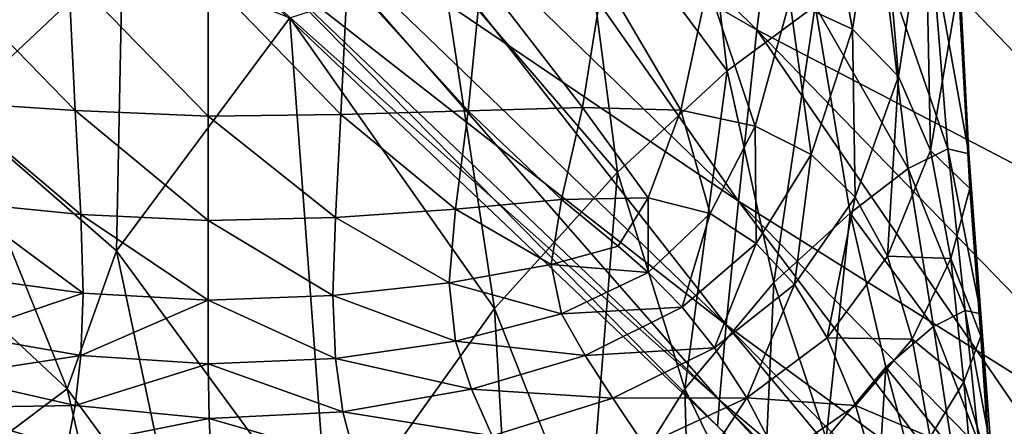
# Model space of a CAD drawing. Extents: x -0.96 to 0.96, y -0.57 to 2.63.
# Tile 110 of 148: x 0.1699 to 0.2489, y 1.2653 to 1.298. Entities that reach past the tile are written whole.
import ezdxf

# ---------------------------------------------------------------- set-up
doc = ezdxf.new("R2010")
doc.units = 0
doc.layers.add('Brakiri_Cruiser_Main_Texture', color=7, linetype='CONTINUOUS')

msp = doc.modelspace()

# ---------------------------------------------------------------- linework, layer by layer
at = {"layer": 'Brakiri_Cruiser_Main_Texture'}
for points in [[(0.192744, 1.33297, -0.408731), (0.227571, 1.283386, -0.415607), (0.190752, 1.319239, -0.417116)], [(0.190752, 1.319239, -0.481372), (0.229043, 1.297141, -0.48797), (0.192744, 1.33297, -0.489947)], [(0.192744, 1.33297, -0.489947), (0.229043, 1.297141, -0.48797), (0.231233, 1.314584, -0.494523)], [(0.192744, 1.33297, -0.408731), (0.231233, 1.314584, -0.400646), (0.229043, 1.297141, -0.407177)], [(0.192744, 1.33297, -0.408731), (0.229043, 1.297141, -0.407177), (0.227571, 1.283386, -0.415607)], [(0.190752, 1.319239, -0.417116), (0.226582, 1.273465, -0.425444), (0.189543, 1.309173, -0.426931)], [(0.189543, 1.309173, -0.471331), (0.227571, 1.283386, -0.479484), (0.190752, 1.319239, -0.481372)], [(0.190752, 1.319239, -0.417116), (0.227571, 1.283386, -0.415607), (0.226582, 1.273465, -0.425444)], [(0.190752, 1.319239, -0.481372), (0.227571, 1.283386, -0.479484), (0.229043, 1.297141, -0.48797)], [(0.214701, 1.309931, 0.49152), (0.224065, 1.316132, 0.486836), (0.22665, 1.293853, 0.486823)], [(0.224065, 1.316132, 0.486836), (0.233714, 1.299067, 0.480755), (0.22665, 1.293853, 0.486823)], [(0.229043, 1.297141, -0.48797), (0.266895, 1.277407, -0.495312), (0.231233, 1.314584, -0.494523)], [(0.229043, 1.297141, -0.407177), (0.231233, 1.314584, -0.400646), (0.266895, 1.277407, -0.401562)], [(0.231233, 1.314584, -0.494523), (0.266895, 1.277407, -0.495312), (0.268762, 1.298019, -0.5)], [(0.231233, 1.314584, -0.400646), (0.268762, 1.298019, -0.396875), (0.266895, 1.277407, -0.401562)], [(0.233701, 1.31351, 0.407357), (0.231691, 1.299515, 0.406615), (0.236702, 1.297189, 0.415379)], [(0.233701, 1.31351, 0.407357), (0.236702, 1.297189, 0.415379), (0.2389, 1.311105, 0.416976)], [(0.16466, 1.290725, 0.489876), (0.164879, 1.312353, 0.490928), (0.178127, 1.303431, 0.494284)], [(0.2389, 1.311105, 0.416976), (0.236702, 1.297189, 0.415379), (0.240396, 1.29339, 0.425111)], [(0.2389, 1.311105, 0.416976), (0.240396, 1.29339, 0.425111), (0.242582, 1.307508, 0.427702)], [(0.203799, 1.302108, 0.494609), (0.214701, 1.309931, 0.49152), (0.217868, 1.285708, 0.491387)], [(0.214701, 1.309931, 0.49152), (0.22665, 1.293853, 0.486823), (0.217868, 1.285708, 0.491387)], [(0.189543, 1.309173, -0.426931), (0.226033, 1.267428, -0.436218), (0.188906, 1.302894, -0.437684)], [(0.188906, 1.302894, -0.460353), (0.226582, 1.273465, -0.469591), (0.189543, 1.309173, -0.471331)], [(0.189543, 1.309173, -0.426931), (0.226582, 1.273465, -0.425444), (0.226033, 1.267428, -0.436218)], [(0.189543, 1.309173, -0.471331), (0.226582, 1.273465, -0.469591), (0.227571, 1.283386, -0.479484)], [(0.242582, 1.307508, 0.427702), (0.240396, 1.29339, 0.425111), (0.242963, 1.287471, 0.434301)], [(0.242582, 1.307508, 0.427702), (0.242963, 1.287471, 0.434301), (0.245219, 1.300612, 0.44066)], [(0.244377, 1.287603, 0.465838), (0.239218, 1.302485, 0.472995), (0.243043, 1.3039, 0.463643)], [(0.246043, 1.287205, 0.456595), (0.244377, 1.287603, 0.465838), (0.243043, 1.3039, 0.463643)], [(0.246043, 1.287205, 0.456595), (0.243043, 1.3039, 0.463643), (0.245184, 1.303624, 0.453246)], [(0.16466, 1.290725, 0.489876), (0.178127, 1.303431, 0.494284), (0.177645, 1.279397, 0.49346)], [(0.177645, 1.279397, 0.49346), (0.178127, 1.303431, 0.494284), (0.191547, 1.298122, 0.495673)], [(0.246132, 1.284406, 0.447966), (0.246043, 1.287205, 0.456595), (0.245184, 1.303624, 0.453246)], [(0.246132, 1.284406, 0.447966), (0.245184, 1.303624, 0.453246), (0.245219, 1.300612, 0.44066)], [(0.174343, 1.290661, 0.392741), (0.1738, 1.301728, 0.38974), (0.163072, 1.302272, 0.392493)], [(0.174343, 1.290661, 0.392741), (0.163072, 1.302272, 0.392493), (0.164123, 1.291338, 0.395495)], [(0.188906, 1.302894, -0.437684), (0.225879, 1.265324, -0.447461), (0.18873, 1.300702, -0.448962)], [(0.18873, 1.300702, -0.448962), (0.226033, 1.267428, -0.45876), (0.188906, 1.302894, -0.460353)], [(0.188906, 1.302894, -0.437684), (0.226033, 1.267428, -0.436218), (0.225879, 1.265324, -0.447461)], [(0.188906, 1.302894, -0.460353), (0.226033, 1.267428, -0.45876), (0.226582, 1.273465, -0.469591)], [(0.241186, 1.286016, 0.474206), (0.233714, 1.299067, 0.480755), (0.239218, 1.302485, 0.472995)], [(0.244377, 1.287603, 0.465838), (0.241186, 1.286016, 0.474206), (0.239218, 1.302485, 0.472995)], [(0.185, 1.290229, 0.391328), (0.185, 1.301344, 0.388516), (0.1738, 1.301728, 0.38974)], [(0.185, 1.290229, 0.391328), (0.1738, 1.301728, 0.38974), (0.174343, 1.290661, 0.392741)], [(0.191547, 1.298122, 0.495673), (0.203799, 1.302108, 0.494609), (0.207994, 1.274775, 0.494554)], [(0.203799, 1.302108, 0.494609), (0.217868, 1.285708, 0.491387), (0.207994, 1.274775, 0.494554)], [(0.195657, 1.290348, 0.391068), (0.1962, 1.301338, 0.388698), (0.185, 1.301344, 0.388516)], [(0.195657, 1.290348, 0.391068), (0.185, 1.301344, 0.388516), (0.185, 1.290229, 0.391328)], [(0.18873, 1.300702, -0.448962), (0.225879, 1.265324, -0.447461), (0.226033, 1.267428, -0.45876)], [(0.205877, 1.290654, 0.39224), (0.1962, 1.301338, 0.388698), (0.195657, 1.290348, 0.391068)], [(0.205877, 1.290654, 0.39224), (0.206928, 1.301422, 0.390456), (0.1962, 1.301338, 0.388698)], [(0.215057, 1.29092, 0.394991), (0.206928, 1.301422, 0.390456), (0.205877, 1.290654, 0.39224)], [(0.215057, 1.29092, 0.394991), (0.21671, 1.301311, 0.393958), (0.206928, 1.301422, 0.390456)], [(0.222926, 1.290686, 0.39954), (0.21671, 1.301311, 0.393958), (0.215057, 1.29092, 0.394991)], [(0.222926, 1.290686, 0.39954), (0.22511, 1.300758, 0.39931), (0.21671, 1.301311, 0.393958)], [(0.22511, 1.300758, 0.39931), (0.222926, 1.290686, 0.39954), (0.228895, 1.289406, 0.406007)], [(0.22511, 1.300758, 0.39931), (0.228895, 1.289406, 0.406007), (0.231691, 1.299515, 0.406615)], [(0.242963, 1.287471, 0.434301), (0.246132, 1.284406, 0.447966), (0.245219, 1.300612, 0.44066)], [(0.231691, 1.299515, 0.406615), (0.228895, 1.289406, 0.406007), (0.23339, 1.287141, 0.413652)], [(0.231691, 1.299515, 0.406615), (0.23339, 1.287141, 0.413652), (0.236702, 1.297189, 0.415379)], [(0.233714, 1.299067, 0.480755), (0.230413, 1.276876, 0.486862), (0.22665, 1.293853, 0.486823)], [(0.233714, 1.299067, 0.480755), (0.236516, 1.282442, 0.481335), (0.230413, 1.276876, 0.486862)], [(0.241186, 1.286016, 0.474206), (0.236516, 1.282442, 0.481335), (0.233714, 1.299067, 0.480755)], [(0.177645, 1.279397, 0.49346), (0.191547, 1.298122, 0.495673), (0.194688, 1.256175, 0.496525)], [(0.191547, 1.298122, 0.495673), (0.207994, 1.274775, 0.494554), (0.194688, 1.256175, 0.496525)], [(0.229043, 1.297141, -0.407177), (0.264258, 1.245762, -0.416562), (0.227571, 1.283386, -0.415607)], [(0.227571, 1.283386, -0.479484), (0.265356, 1.259669, -0.48875), (0.229043, 1.297141, -0.48797)], [(0.229043, 1.297141, -0.48797), (0.265356, 1.259669, -0.48875), (0.266895, 1.277407, -0.495312)], [(0.229043, 1.297141, -0.407177), (0.266895, 1.277407, -0.401562), (0.265356, 1.259669, -0.408125)], [(0.229043, 1.297141, -0.407177), (0.265356, 1.259669, -0.408125), (0.264258, 1.245762, -0.416562)], [(0.236702, 1.297189, 0.415379), (0.23339, 1.287141, 0.413652), (0.236924, 1.283701, 0.422205)], [(0.236702, 1.297189, 0.415379), (0.236924, 1.283701, 0.422205), (0.240396, 1.29339, 0.425111)], [(0.22665, 1.293853, 0.486823), (0.22327, 1.268337, 0.49099), (0.217868, 1.285708, 0.491387)], [(0.22665, 1.293853, 0.486823), (0.230413, 1.276876, 0.486862), (0.22327, 1.268337, 0.49099)], [(0.240396, 1.29339, 0.425111), (0.236924, 1.283701, 0.422205), (0.239535, 1.278989, 0.430335)], [(0.240396, 1.29339, 0.425111), (0.239535, 1.278989, 0.430335), (0.242963, 1.287471, 0.434301)], [(0.174787, 1.282324, 0.397057), (0.174343, 1.290661, 0.392741), (0.164123, 1.291338, 0.395495)], [(0.174787, 1.282324, 0.397057), (0.164123, 1.291338, 0.395495), (0.165141, 1.283283, 0.39952)], [(0.173697, 1.268337, 0.491172), (0.162318, 1.278934, 0.487734), (0.16466, 1.290725, 0.489876)], [(0.173697, 1.268337, 0.491172), (0.16466, 1.290725, 0.489876), (0.177645, 1.279397, 0.49346)], [(0.185, 1.281845, 0.395449), (0.185, 1.290229, 0.391328), (0.174343, 1.290661, 0.392741)], [(0.185, 1.281845, 0.395449), (0.174343, 1.290661, 0.392741), (0.174787, 1.282324, 0.397057)], [(0.204859, 1.282755, 0.395187), (0.205877, 1.290654, 0.39224), (0.195657, 1.290348, 0.391068)], [(0.213372, 1.283534, 0.397049), (0.205877, 1.290654, 0.39224), (0.204859, 1.282755, 0.395187)], [(0.213372, 1.283534, 0.397049), (0.215057, 1.29092, 0.394991), (0.205877, 1.290654, 0.39224)], [(0.220328, 1.283669, 0.40056), (0.215057, 1.29092, 0.394991), (0.213372, 1.283534, 0.397049)], [(0.220328, 1.283669, 0.40056), (0.222926, 1.290686, 0.39954), (0.215057, 1.29092, 0.394991)], [(0.222926, 1.290686, 0.39954), (0.220328, 1.283669, 0.40056), (0.225305, 1.282401, 0.405955)], [(0.222926, 1.290686, 0.39954), (0.225305, 1.282401, 0.405955), (0.228895, 1.289406, 0.406007)], [(0.195213, 1.28209, 0.39474), (0.195657, 1.290348, 0.391068), (0.185, 1.290229, 0.391328)], [(0.195213, 1.28209, 0.39474), (0.185, 1.290229, 0.391328), (0.185, 1.281845, 0.395449)], [(0.204859, 1.282755, 0.395187), (0.195657, 1.290348, 0.391068), (0.195213, 1.28209, 0.39474)], [(0.228895, 1.289406, 0.406007), (0.225305, 1.282401, 0.405955), (0.22899, 1.279994, 0.412716)], [(0.228895, 1.289406, 0.406007), (0.22899, 1.279994, 0.412716), (0.23339, 1.287141, 0.413652)], [(0.239535, 1.278989, 0.430335), (0.244594, 1.278788, 0.441439), (0.242963, 1.287471, 0.434301)], [(0.245765, 1.274608, 0.468516), (0.241186, 1.286016, 0.474206), (0.244377, 1.287603, 0.465838)], [(0.242963, 1.287471, 0.434301), (0.244594, 1.278788, 0.441439), (0.246132, 1.284406, 0.447966)], [(0.247002, 1.274358, 0.460623), (0.245765, 1.274608, 0.468516), (0.244377, 1.287603, 0.465838)], [(0.247002, 1.274358, 0.460623), (0.244377, 1.287603, 0.465838), (0.246043, 1.287205, 0.456595)], [(0.23339, 1.287141, 0.413652), (0.22899, 1.279994, 0.412716), (0.232071, 1.276712, 0.420326)], [(0.23339, 1.287141, 0.413652), (0.232071, 1.276712, 0.420326), (0.236924, 1.283701, 0.422205)], [(0.247015, 1.272565, 0.453096), (0.247002, 1.274358, 0.460623), (0.246043, 1.287205, 0.456595)], [(0.247015, 1.272565, 0.453096), (0.246043, 1.287205, 0.456595), (0.246132, 1.284406, 0.447966)], [(0.217868, 1.285708, 0.491387), (0.215479, 1.255844, 0.493919), (0.207994, 1.274775, 0.494554)], [(0.217868, 1.285708, 0.491387), (0.22327, 1.268337, 0.49099), (0.215479, 1.255844, 0.493919)], [(0.24322, 1.273318, 0.475608), (0.236516, 1.282442, 0.481335), (0.241186, 1.286016, 0.474206)], [(0.245765, 1.274608, 0.468516), (0.24322, 1.273318, 0.475608), (0.241186, 1.286016, 0.474206)], [(0.244594, 1.278788, 0.441439), (0.247015, 1.272565, 0.453096), (0.246132, 1.284406, 0.447966)], [(0.174985, 1.276007, 0.402884), (0.174787, 1.282324, 0.397057), (0.165141, 1.283283, 0.39952)], [(0.174985, 1.276007, 0.402884), (0.165141, 1.283283, 0.39952), (0.165666, 1.277278, 0.404965)], [(0.212521, 1.278298, 0.40056), (0.213372, 1.283534, 0.397049), (0.204859, 1.282755, 0.395187)], [(0.217901, 1.279788, 0.402037), (0.213372, 1.283534, 0.397049), (0.212521, 1.278298, 0.40056)], [(0.217901, 1.279788, 0.402037), (0.220328, 1.283669, 0.40056), (0.213372, 1.283534, 0.397049)], [(0.220328, 1.283669, 0.40056), (0.217901, 1.279788, 0.402037), (0.220328, 1.277663, 0.406068)], [(0.220328, 1.283669, 0.40056), (0.220328, 1.277663, 0.406068), (0.225305, 1.282401, 0.405955)], [(0.227571, 1.283386, -0.415607), (0.263533, 1.23576, -0.426406), (0.226582, 1.273465, -0.425444)], [(0.226582, 1.273465, -0.469591), (0.264258, 1.245762, -0.480312), (0.227571, 1.283386, -0.479484)], [(0.227571, 1.283386, -0.415607), (0.264258, 1.245762, -0.416562), (0.263533, 1.23576, -0.426406)], [(0.227571, 1.283386, -0.479484), (0.264258, 1.245762, -0.480312), (0.265356, 1.259669, -0.48875)], [(0.236924, 1.283701, 0.422205), (0.232071, 1.276712, 0.420326), (0.234685, 1.272422, 0.42766)], [(0.236924, 1.283701, 0.422205), (0.234685, 1.272422, 0.42766), (0.239535, 1.278989, 0.430335)], [(0.204334, 1.276827, 0.399722), (0.204859, 1.282755, 0.395187), (0.195213, 1.28209, 0.39474)], [(0.212521, 1.278298, 0.40056), (0.204859, 1.282755, 0.395187), (0.204334, 1.276827, 0.399722)], [(0.185, 1.275449, 0.401172), (0.185, 1.281845, 0.395449), (0.174787, 1.282324, 0.397057)], [(0.185, 1.275449, 0.401172), (0.174787, 1.282324, 0.397057), (0.174985, 1.276007, 0.402884)], [(0.195015, 1.275812, 0.400006), (0.195213, 1.28209, 0.39474), (0.185, 1.281845, 0.395449)], [(0.195015, 1.275812, 0.400006), (0.185, 1.281845, 0.395449), (0.185, 1.275449, 0.401172)], [(0.204334, 1.276827, 0.399722), (0.195213, 1.28209, 0.39474), (0.195015, 1.275812, 0.400006)], [(0.225305, 1.282401, 0.405955), (0.220328, 1.277663, 0.406068), (0.223053, 1.274878, 0.412431)], [(0.225305, 1.282401, 0.405955), (0.223053, 1.274878, 0.412431), (0.22899, 1.279994, 0.412716)], [(0.236516, 1.282442, 0.481335), (0.234596, 1.264333, 0.486623), (0.230413, 1.276876, 0.486862)], [(0.236516, 1.282442, 0.481335), (0.239396, 1.270055, 0.481814), (0.234596, 1.264333, 0.486623)], [(0.24322, 1.273318, 0.475608), (0.239396, 1.270055, 0.481814), (0.236516, 1.282442, 0.481335)], [(0.18254, 1.256261, 0.493173), (0.173697, 1.268337, 0.491172), (0.177645, 1.279397, 0.49346)], [(0.18254, 1.256261, 0.493173), (0.177645, 1.279397, 0.49346), (0.194688, 1.256175, 0.496525)], [(0.220328, 1.277663, 0.406068), (0.217901, 1.279788, 0.402037), (0.212521, 1.278298, 0.40056)], [(0.22899, 1.279994, 0.412716), (0.223053, 1.274878, 0.412431), (0.22565, 1.271608, 0.419554)], [(0.22899, 1.279994, 0.412716), (0.22565, 1.271608, 0.419554), (0.232071, 1.276712, 0.420326)], [(0.168842, 1.264691, 0.487633), (0.162318, 1.278934, 0.487734), (0.173697, 1.268337, 0.491172)], [(0.234685, 1.272422, 0.42766), (0.241511, 1.272324, 0.43674), (0.239535, 1.278989, 0.430335)], [(0.239535, 1.278989, 0.430335), (0.241511, 1.272324, 0.43674), (0.244594, 1.278788, 0.441439)], [(0.241511, 1.272324, 0.43674), (0.245647, 1.268885, 0.446997), (0.244594, 1.278788, 0.441439)], [(0.244594, 1.278788, 0.441439), (0.245647, 1.268885, 0.446997), (0.247015, 1.272565, 0.453096)], [(0.213372, 1.274354, 0.405955), (0.212521, 1.278298, 0.40056), (0.204334, 1.276827, 0.399722)], [(0.220328, 1.277663, 0.406068), (0.212521, 1.278298, 0.40056), (0.213372, 1.274354, 0.405955)], [(0.174985, 1.276007, 0.402884), (0.165666, 1.277278, 0.404965), (0.165141, 1.272687, 0.412177)], [(0.223053, 1.274878, 0.412431), (0.220328, 1.277663, 0.406068), (0.213372, 1.274354, 0.405955)], [(0.204859, 1.272159, 0.406144), (0.204334, 1.276827, 0.399722), (0.195015, 1.275812, 0.400006)], [(0.213372, 1.274354, 0.405955), (0.204334, 1.276827, 0.399722), (0.204859, 1.272159, 0.406144)], [(0.230413, 1.276876, 0.486862), (0.229434, 1.255597, 0.490137), (0.22327, 1.268337, 0.49099)], [(0.232071, 1.276712, 0.420326), (0.22565, 1.271608, 0.419554), (0.228235, 1.267593, 0.426549)], [(0.232071, 1.276712, 0.420326), (0.228235, 1.267593, 0.426549), (0.234685, 1.272422, 0.42766)], [(0.230413, 1.276876, 0.486862), (0.234596, 1.264333, 0.486623), (0.229434, 1.255597, 0.490137)], [(0.174985, 1.276007, 0.402884), (0.165141, 1.272687, 0.412177), (0.174787, 1.270996, 0.410417)], [(0.185, 1.275449, 0.401172), (0.174985, 1.276007, 0.402884), (0.174787, 1.270996, 0.410417)], [(0.185, 1.275449, 0.401172), (0.174787, 1.270996, 0.410417), (0.185, 1.270321, 0.408691)], [(0.195213, 1.270762, 0.407161), (0.195015, 1.275812, 0.400006), (0.185, 1.275449, 0.401172)], [(0.195213, 1.270762, 0.407161), (0.185, 1.275449, 0.401172), (0.185, 1.270321, 0.408691)], [(0.204859, 1.272159, 0.406144), (0.195015, 1.275812, 0.400006), (0.195213, 1.270762, 0.407161)], [(0.207994, 1.274775, 0.494554), (0.210152, 1.237141, 0.495784), (0.194688, 1.256175, 0.496525)], [(0.207994, 1.274775, 0.494554), (0.215479, 1.255844, 0.493919), (0.210152, 1.237141, 0.495784)], [(0.223053, 1.274878, 0.412431), (0.213372, 1.274354, 0.405955), (0.215248, 1.27101, 0.412628)], [(0.22565, 1.271608, 0.419554), (0.223053, 1.274878, 0.412431), (0.215248, 1.27101, 0.412628)], [(0.246843, 1.263955, 0.470862), (0.24322, 1.273318, 0.475608), (0.245765, 1.274608, 0.468516)], [(0.247842, 1.263409, 0.464128), (0.246843, 1.263955, 0.470862), (0.245765, 1.274608, 0.468516)], [(0.247842, 1.263409, 0.464128), (0.245765, 1.274608, 0.468516), (0.247002, 1.274358, 0.460623)], [(0.215248, 1.27101, 0.412628), (0.213372, 1.274354, 0.405955), (0.204859, 1.272159, 0.406144)], [(0.247728, 1.261837, 0.457409), (0.247842, 1.263409, 0.464128), (0.247002, 1.274358, 0.460623)], [(0.247728, 1.261837, 0.457409), (0.247002, 1.274358, 0.460623), (0.247015, 1.272565, 0.453096)], [(0.226582, 1.273465, -0.425444), (0.263115, 1.22974, -0.437187), (0.226033, 1.267428, -0.436218)], [(0.226033, 1.267428, -0.45876), (0.263533, 1.23576, -0.470469), (0.226582, 1.273465, -0.469591)], [(0.226582, 1.273465, -0.425444), (0.263533, 1.23576, -0.426406), (0.263115, 1.22974, -0.437187)], [(0.226582, 1.273465, -0.469591), (0.263533, 1.23576, -0.470469), (0.264258, 1.245762, -0.480312)], [(0.244753, 1.263405, 0.476871), (0.239396, 1.270055, 0.481814), (0.24322, 1.273318, 0.475608)], [(0.246843, 1.263955, 0.470862), (0.244753, 1.263405, 0.476871), (0.24322, 1.273318, 0.475608)], [(0.174787, 1.270996, 0.410417), (0.165141, 1.272687, 0.412177), (0.164, 1.269356, 0.420599)], [(0.228235, 1.267593, 0.426549), (0.236966, 1.26699, 0.433594), (0.234685, 1.272422, 0.42766)], [(0.234685, 1.272422, 0.42766), (0.236966, 1.26699, 0.433594), (0.241511, 1.272324, 0.43674)], [(0.236966, 1.26699, 0.433594), (0.242937, 1.264442, 0.442051), (0.241511, 1.272324, 0.43674)], [(0.241511, 1.272324, 0.43674), (0.242937, 1.264442, 0.442051), (0.245647, 1.268885, 0.446997)], [(0.245647, 1.268885, 0.446997), (0.247728, 1.261837, 0.457409), (0.247015, 1.272565, 0.453096)], [(0.206131, 1.268303, 0.413568), (0.204859, 1.272159, 0.406144), (0.195213, 1.270762, 0.407161)], [(0.215248, 1.27101, 0.412628), (0.204859, 1.272159, 0.406144), (0.206131, 1.268303, 0.413568)], [(0.22565, 1.271608, 0.419554), (0.215248, 1.27101, 0.412628), (0.217472, 1.267572, 0.419974)], [(0.228235, 1.267593, 0.426549), (0.22565, 1.271608, 0.419554), (0.217472, 1.267572, 0.419974)], [(0.174787, 1.270996, 0.410417), (0.164, 1.269356, 0.420599), (0.174318, 1.266986, 0.419381)], [(0.185, 1.270321, 0.408691), (0.174787, 1.270996, 0.410417), (0.174318, 1.266986, 0.419381)], [(0.19582, 1.266489, 0.415644), (0.195213, 1.270762, 0.407161), (0.185, 1.270321, 0.408691)], [(0.206131, 1.268303, 0.413568), (0.195213, 1.270762, 0.407161), (0.19582, 1.266489, 0.415644)], [(0.217472, 1.267572, 0.419974), (0.215248, 1.27101, 0.412628), (0.206131, 1.268303, 0.413568)], [(0.185, 1.270321, 0.408691), (0.174318, 1.266986, 0.419381), (0.185073, 1.265935, 0.417865)], [(0.19582, 1.266489, 0.415644), (0.185, 1.270321, 0.408691), (0.185073, 1.265935, 0.417865)], [(0.239396, 1.270055, 0.481814), (0.238441, 1.255358, 0.485777), (0.234596, 1.264333, 0.486623)], [(0.239396, 1.270055, 0.481814), (0.241857, 1.260844, 0.481921), (0.238441, 1.255358, 0.485777)], [(0.244753, 1.263405, 0.476871), (0.241857, 1.260844, 0.481921), (0.239396, 1.270055, 0.481814)], [(0.174318, 1.266986, 0.419381), (0.164, 1.269356, 0.420599), (0.162726, 1.26679, 0.430124)], [(0.176481, 1.256287, 0.489538), (0.168842, 1.264691, 0.487633), (0.173697, 1.268337, 0.491172)], [(0.176481, 1.256287, 0.489538), (0.173697, 1.268337, 0.491172), (0.18254, 1.256261, 0.493173)], [(0.207789, 1.264563, 0.421712), (0.206131, 1.268303, 0.413568), (0.19582, 1.266489, 0.415644)], [(0.217472, 1.267572, 0.419974), (0.206131, 1.268303, 0.413568), (0.207789, 1.264563, 0.421712)], [(0.22327, 1.268337, 0.49099), (0.223968, 1.243019, 0.492659), (0.215479, 1.255844, 0.493919)], [(0.22327, 1.268337, 0.49099), (0.229434, 1.255597, 0.490137), (0.223968, 1.243019, 0.492659)], [(0.242937, 1.264442, 0.442051), (0.246482, 1.259308, 0.451445), (0.245647, 1.268885, 0.446997)], [(0.245647, 1.268885, 0.446997), (0.246482, 1.259308, 0.451445), (0.247728, 1.261837, 0.457409)], [(0.220021, 1.263789, 0.426781), (0.217472, 1.267572, 0.419974), (0.207789, 1.264563, 0.421712)], [(0.228235, 1.267593, 0.426549), (0.217472, 1.267572, 0.419974), (0.220021, 1.263789, 0.426781)], [(0.222874, 1.259412, 0.431836), (0.228235, 1.267593, 0.426549), (0.220021, 1.263789, 0.426781)], [(0.222874, 1.259412, 0.431836), (0.230805, 1.26271, 0.431969), (0.228235, 1.267593, 0.426549)], [(0.228235, 1.267593, 0.426549), (0.230805, 1.26271, 0.431969), (0.236966, 1.26699, 0.433594)], [(0.173699, 1.26367, 0.429505), (0.162726, 1.26679, 0.430124), (0.161181, 1.26531, 0.440052)], [(0.174318, 1.266986, 0.419381), (0.162726, 1.26679, 0.430124), (0.173699, 1.26367, 0.429505)], [(0.185073, 1.265935, 0.417865), (0.174318, 1.266986, 0.419381), (0.173699, 1.26367, 0.429505)], [(0.226033, 1.267428, -0.436218), (0.262983, 1.227725, -0.448437), (0.225879, 1.265324, -0.447461)], [(0.225879, 1.265324, -0.447461), (0.263115, 1.22974, -0.459687), (0.226033, 1.267428, -0.45876)], [(0.226033, 1.267428, -0.436218), (0.263115, 1.22974, -0.437187), (0.262983, 1.227725, -0.448437)], [(0.226033, 1.267428, -0.45876), (0.263115, 1.22974, -0.459687), (0.263533, 1.23576, -0.470469)], [(0.230805, 1.26271, 0.431969), (0.23887, 1.260535, 0.438398), (0.236966, 1.26699, 0.433594)], [(0.236966, 1.26699, 0.433594), (0.23887, 1.260535, 0.438398), (0.242937, 1.264442, 0.442051)], [(0.185073, 1.265935, 0.417865), (0.173699, 1.26367, 0.429505), (0.185283, 1.262059, 0.428001)], [(0.196853, 1.262541, 0.424896), (0.19582, 1.266489, 0.415644), (0.185073, 1.265935, 0.417865)], [(0.196853, 1.262541, 0.424896), (0.185073, 1.265935, 0.417865), (0.185283, 1.262059, 0.428001)], [(0.207789, 1.264563, 0.421712), (0.19582, 1.266489, 0.415644), (0.196853, 1.262541, 0.424896)], [(0.225879, 1.265324, -0.447461), (0.262983, 1.227725, -0.448437), (0.263115, 1.22974, -0.459687)]]:
    msp.add_3dface(points, dxfattribs=at)

doc.saveas('drawing.dxf')
